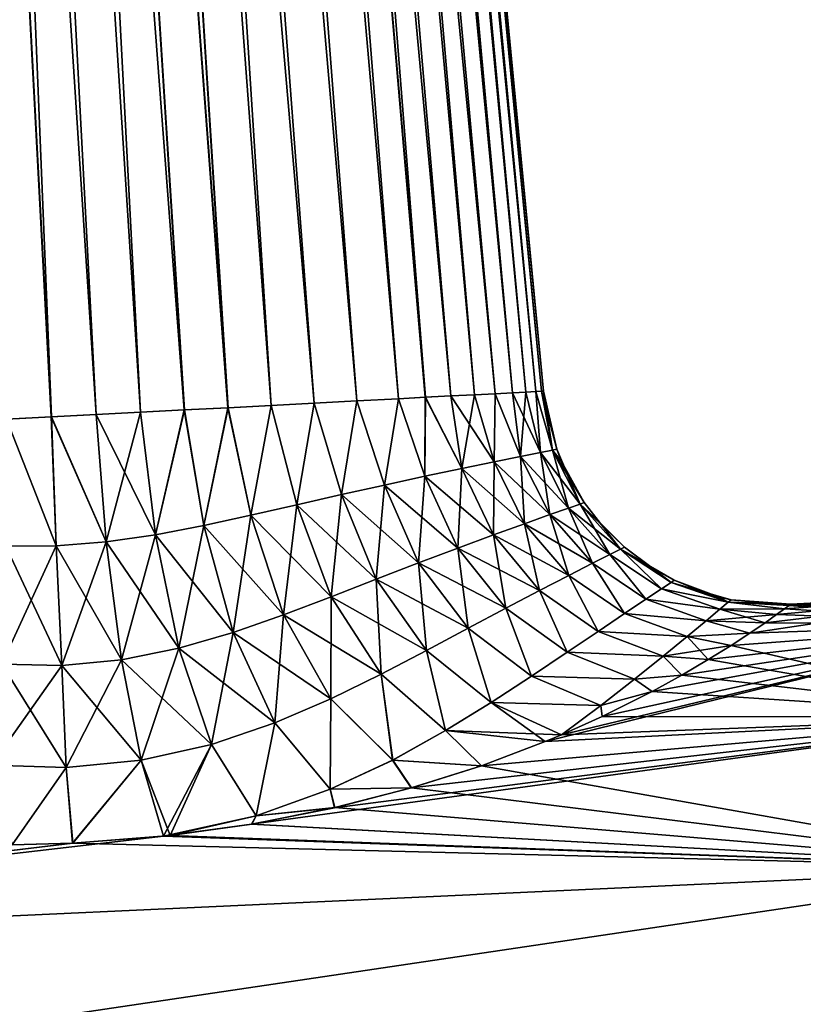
# Model space of a CAD drawing. Header units: millimetres. Extents: x -29 to 75, y -375 to 208.
# Tile 14 of 24: x 56 to 66, y 75 to 88. Entities that reach past the tile are written whole.
import ezdxf

# ---------------------------------------------------------------- set-up
doc = ezdxf.new("R2010")
doc.units = ezdxf.units.MM
doc.header["$LTSCALE"] = 21.359881
for name, color, linetype in [('18', 7, 'CONTINUOUS'), ('20', 7, 'CONTINUOUS'), ('22', 7, 'CONTINUOUS'), ('23', 7, 'CONTINUOUS'), ('29', 7, 'CONTINUOUS'), ('30', 7, 'CONTINUOUS')]:
    doc.layers.add(name, color=color, linetype=linetype)

msp = doc.modelspace()

# ---------------------------------------------------------------- linework, layer by layer
at = {"layer": '18', "color": 7, "linetype": 'CONTINUOUS', "true_color": 0xa2afbf}
for points in [[(68.967, 80.613), (69.017, 80.212, -3.844), (66.02, 80.458), (68.967, 80.613)], [(65.94, 80.399, -1.43), (69.017, 80.212, -3.844), (65.838, 80.326, -2.142), (65.94, 80.399, -1.43)], [(66, 80.444, -0.716), (69.017, 80.212, -3.844), (65.94, 80.399, -1.43), (66, 80.444, -0.716)], [(66.02, 80.458), (69.017, 80.212, -3.844), (66, 80.444, -0.716), (66.02, 80.458)], [(69.017, 80.212, -3.844), (69.162, 79.026, -7.52), (65.26, 79.934, -4.236), (69.017, 80.212, -3.844)], [(65.501, 80.092, -3.55), (69.017, 80.212, -3.844), (65.26, 79.934, -4.236), (65.501, 80.092, -3.55)], [(65.693, 80.223, -2.849), (69.017, 80.212, -3.844), (65.501, 80.092, -3.55), (65.693, 80.223, -2.849)], [(65.838, 80.326, -2.142), (69.017, 80.212, -3.844), (65.693, 80.223, -2.849), (65.838, 80.326, -2.142)], [(65.26, 79.934, -4.236), (69.162, 79.026, -7.52), (64.97, 79.754, -4.899), (65.26, 79.934, -4.236)], [(64.97, 79.754, -4.899), (69.162, 79.026, -7.52), (64.635, 79.556, -5.525), (64.97, 79.754, -4.899)], [(64.635, 79.556, -5.525), (69.162, 79.026, -7.52), (64.259, 79.349, -6.106), (64.635, 79.556, -5.525)], [(64.259, 79.349, -6.106), (69.162, 79.026, -7.52), (63.62, 79.03, -6.894), (64.259, 79.349, -6.106)], [(69.162, 79.026, -7.52), (69.398, 77.108, -10.867), (62.089, 78.406, -8.17), (69.162, 79.026, -7.52)], [(62.896, 78.712, -7.581), (69.162, 79.026, -7.52), (62.089, 78.406, -8.17), (62.896, 78.712, -7.581)], [(63.104, 78.799, -7.401), (69.162, 79.026, -7.52), (62.896, 78.712, -7.581), (63.104, 78.799, -7.401)], [(63.62, 79.03, -6.894), (69.162, 79.026, -7.52), (63.104, 78.799, -7.401), (63.62, 79.03, -6.894)], [(62.089, 78.406, -8.17), (69.398, 77.108, -10.867), (61.198, 78.123, -8.664), (62.089, 78.406, -8.17)], [(61.198, 78.123, -8.664), (69.398, 77.108, -10.867), (60.222, 77.873, -9.063), (61.198, 78.123, -8.664)], [(60.222, 77.873, -9.063), (69.398, 77.108, -10.867), (59.167, 77.665, -9.36), (60.222, 77.873, -9.063)], [(59.167, 77.665, -9.36), (69.398, 77.108, -10.867), (58.131, 77.521, -9.539), (59.167, 77.665, -9.36)], [(58.131, 77.521, -9.539), (69.398, 77.108, -10.867), (56.894, 77.423, -9.62), (58.131, 77.521, -9.539)], [(69.398, 77.108, -10.867), (44.897, 75.983, -11.174), (56.894, 77.423, -9.62), (69.398, 77.108, -10.867)], [(56.894, 77.423, -9.62), (44.897, 75.983, -11.174), (56.124, 77.401, -9.601), (56.894, 77.423, -9.62)], [(45.2, 73.514, -14.227), (44.897, 75.983, -11.174), (69.398, 77.108, -10.867), (45.2, 73.514, -14.227)], [(69.713, 74.541, -13.74), (45.2, 73.514, -14.227), (69.398, 77.108, -10.867), (69.713, 74.541, -13.74)]]:
    msp.add_3dface(points, dxfattribs=at)
at = {"layer": '20', "color": 7, "linetype": 'CONTINUOUS', "true_color": 0xa2afbf}
for points in [[(69.017, 80.212, 3.844), (68.967, 80.613), (65.501, 80.092, 3.55), (69.017, 80.212, 3.844)], [(65.501, 80.092, 3.55), (68.967, 80.613), (65.693, 80.223, 2.849), (65.501, 80.092, 3.55)], [(65.693, 80.223, 2.849), (68.967, 80.613), (65.838, 80.326, 2.142), (65.693, 80.223, 2.849)], [(65.838, 80.326, 2.142), (68.967, 80.613), (65.94, 80.399, 1.43), (65.838, 80.326, 2.142)], [(65.94, 80.399, 1.43), (68.967, 80.613), (66, 80.444, 0.716), (65.94, 80.399, 1.43)], [(68.967, 80.613), (66.02, 80.458), (66, 80.444, 0.716), (68.967, 80.613)], [(69.162, 79.026, 7.52), (69.017, 80.212, 3.844), (62.896, 78.712, 7.581), (69.162, 79.026, 7.52)], [(62.896, 78.712, 7.581), (69.017, 80.212, 3.844), (63.105, 78.799, 7.401), (62.896, 78.712, 7.581)], [(63.105, 78.799, 7.401), (69.017, 80.212, 3.844), (63.62, 79.03, 6.894), (63.105, 78.799, 7.401)], [(63.62, 79.03, 6.894), (69.017, 80.212, 3.844), (64.258, 79.349, 6.106), (63.62, 79.03, 6.894)], [(64.258, 79.349, 6.106), (69.017, 80.212, 3.844), (64.635, 79.556, 5.525), (64.258, 79.349, 6.106)], [(64.635, 79.556, 5.525), (69.017, 80.212, 3.844), (64.97, 79.754, 4.899), (64.635, 79.556, 5.525)], [(64.97, 79.754, 4.899), (69.017, 80.212, 3.844), (65.26, 79.934, 4.236), (64.97, 79.754, 4.899)], [(65.26, 79.934, 4.236), (69.017, 80.212, 3.844), (65.501, 80.092, 3.55), (65.26, 79.934, 4.236)], [(69.398, 77.108, 10.867), (69.162, 79.026, 7.52), (59.164, 77.664, 9.361), (69.398, 77.108, 10.867)], [(59.164, 77.664, 9.361), (69.162, 79.026, 7.52), (60.219, 77.872, 9.064), (59.164, 77.664, 9.361)], [(60.219, 77.872, 9.064), (69.162, 79.026, 7.52), (61.195, 78.123, 8.666), (60.219, 77.872, 9.064)], [(61.195, 78.123, 8.666), (69.162, 79.026, 7.52), (62.087, 78.406, 8.172), (61.195, 78.123, 8.666)], [(62.087, 78.406, 8.172), (69.162, 79.026, 7.52), (62.896, 78.712, 7.581), (62.087, 78.406, 8.172)], [(58.045, 77.512, 9.549), (69.398, 77.108, 10.867), (59.164, 77.664, 9.361), (58.045, 77.512, 9.549)], [(44.897, 75.983, 11.172), (69.398, 77.108, 10.867), (58.045, 77.512, 9.549), (44.897, 75.983, 11.172)], [(56.889, 77.423, 9.62), (44.897, 75.983, 11.172), (58.045, 77.512, 9.549), (56.889, 77.423, 9.62)], [(56.124, 77.401, 9.601), (44.897, 75.983, 11.172), (56.889, 77.423, 9.62), (56.124, 77.401, 9.601)], [(44.897, 75.983, 11.172), (45.2, 73.515, 14.224), (69.398, 77.108, 10.867), (44.897, 75.983, 11.172)], [(69.398, 77.108, 10.867), (45.2, 73.515, 14.224), (69.713, 74.541, 13.74), (69.398, 77.108, 10.867)]]:
    msp.add_3dface(points, dxfattribs=at)
at = {"layer": '22', "color": 7, "linetype": 'CONTINUOUS', "true_color": 0xa2afbf}
for points in [[(56.311, 131.248, -3.533), (56.79, 131.273, -3.174), (60.503, 83.042, -4.935), (56.311, 131.248, -3.533)], [(56.79, 131.273, -3.174), (57.213, 131.295, -2.75), (61.034, 83.07, -4.46), (56.79, 131.273, -3.174)], [(60.503, 83.042, -4.935), (56.79, 131.273, -3.174), (61.034, 83.07, -4.46), (60.503, 83.042, -4.935)], [(57.213, 131.295, -2.75), (57.572, 131.314, -2.27), (61.375, 83.088, -4.09), (57.213, 131.295, -2.75)], [(61.034, 83.07, -4.46), (57.213, 131.295, -2.75), (61.375, 83.088, -4.09), (61.034, 83.07, -4.46)], [(57.572, 131.314, -2.27), (57.859, 131.329, -1.744), (61.998, 83.121, -3.215), (57.572, 131.314, -2.27)], [(61.375, 83.088, -4.09), (57.572, 131.314, -2.27), (61.699, 83.105, -3.673), (61.375, 83.088, -4.09)], [(61.699, 83.105, -3.673), (57.572, 131.314, -2.27), (61.998, 83.121, -3.215), (61.699, 83.105, -3.673)], [(57.859, 131.329, -1.744), (58.068, 131.34, -1.183), (62.48, 83.146, -2.205), (57.859, 131.329, -1.744)], [(61.998, 83.121, -3.215), (57.859, 131.329, -1.744), (62.26, 83.134, -2.723), (61.998, 83.121, -3.215)], [(62.26, 83.134, -2.723), (57.859, 131.329, -1.744), (62.48, 83.146, -2.205), (62.26, 83.134, -2.723)], [(58.068, 131.34, -1.183), (58.195, 131.347, -0.598), (62.652, 83.155, -1.669), (58.068, 131.34, -1.183)], [(62.48, 83.146, -2.205), (58.068, 131.34, -1.183), (62.652, 83.155, -1.669), (62.48, 83.146, -2.205)], [(58.195, 131.347, -0.598), (58.237, 131.349), (62.852, 83.165, -0.562), (58.195, 131.347, -0.598)], [(62.652, 83.155, -1.669), (58.195, 131.347, -0.598), (62.777, 83.161, -1.12), (62.652, 83.155, -1.669)], [(62.777, 83.161, -1.12), (58.195, 131.347, -0.598), (62.852, 83.165, -0.562), (62.777, 83.161, -1.12)], [(62.852, 83.165, -0.562), (58.237, 131.349), (62.877, 83.167), (62.852, 83.165, -0.562)], [(54.043, 131.129, -4.2), (54.64, 131.161, -4.157), (56.621, 82.839, -6.311), (54.043, 131.129, -4.2)], [(54.64, 131.161, -4.157), (55.225, 131.191, -4.03), (57.754, 82.898, -6.2), (54.64, 131.161, -4.157)], [(56.621, 82.839, -6.311), (54.64, 131.161, -4.157), (57.19, 82.869, -6.281), (56.621, 82.839, -6.311)], [(57.19, 82.869, -6.281), (54.64, 131.161, -4.157), (57.754, 82.898, -6.2), (57.19, 82.869, -6.281)], [(55.225, 131.191, -4.03), (55.786, 131.221, -3.82), (58.866, 82.956, -5.879), (55.225, 131.191, -4.03)], [(57.754, 82.898, -6.2), (55.225, 131.191, -4.03), (58.312, 82.927, -6.067), (57.754, 82.898, -6.2)], [(58.312, 82.927, -6.067), (55.225, 131.191, -4.03), (58.866, 82.956, -5.879), (58.312, 82.927, -6.067)], [(55.786, 131.221, -3.82), (56.311, 131.248, -3.533), (59.415, 82.985, -5.634), (55.786, 131.221, -3.82)], [(58.866, 82.956, -5.879), (55.786, 131.221, -3.82), (59.415, 82.985, -5.634), (58.866, 82.956, -5.879)], [(59.415, 82.985, -5.634), (56.311, 131.248, -3.533), (59.961, 83.014, -5.323), (59.415, 82.985, -5.634)], [(59.961, 83.014, -5.323), (56.311, 131.248, -3.533), (60.503, 83.042, -4.935), (59.961, 83.014, -5.323)], [(56.051, 82.809, -6.29), (54.043, 131.129, -4.2), (56.621, 82.839, -6.311), (56.051, 82.809, -6.29)]]:
    msp.add_3dface(points, dxfattribs=at)
at = {"layer": '23', "color": 7, "linetype": 'CONTINUOUS', "true_color": 0xa2afbf}
for points in [[(56.79, 131.273, 3.174), (56.311, 131.248, 3.533), (60.503, 83.042, 4.935), (56.79, 131.273, 3.174)], [(57.213, 131.295, 2.75), (56.79, 131.273, 3.174), (61.033, 83.07, 4.46), (57.213, 131.295, 2.75)], [(61.033, 83.07, 4.46), (56.79, 131.273, 3.174), (60.503, 83.042, 4.935), (61.033, 83.07, 4.46)], [(57.572, 131.314, 2.27), (57.213, 131.295, 2.75), (61.699, 83.105, 3.673), (57.572, 131.314, 2.27)], [(61.699, 83.105, 3.673), (57.213, 131.295, 2.75), (61.374, 83.088, 4.09), (61.699, 83.105, 3.673)], [(61.374, 83.088, 4.09), (57.213, 131.295, 2.75), (61.033, 83.07, 4.46), (61.374, 83.088, 4.09)], [(57.859, 131.329, 1.744), (57.572, 131.314, 2.27), (62.26, 83.134, 2.723), (57.859, 131.329, 1.744)], [(62.26, 83.134, 2.723), (57.572, 131.314, 2.27), (61.998, 83.121, 3.215), (62.26, 83.134, 2.723)], [(61.998, 83.121, 3.215), (57.572, 131.314, 2.27), (61.699, 83.105, 3.673), (61.998, 83.121, 3.215)], [(58.068, 131.34, 1.183), (57.859, 131.329, 1.744), (62.48, 83.146, 2.205), (58.068, 131.34, 1.183)], [(62.48, 83.146, 2.205), (57.859, 131.329, 1.744), (62.26, 83.134, 2.723), (62.48, 83.146, 2.205)], [(58.195, 131.347, 0.598), (58.068, 131.34, 1.183), (62.777, 83.161, 1.12), (58.195, 131.347, 0.598)], [(62.777, 83.161, 1.12), (58.068, 131.34, 1.183), (62.652, 83.155, 1.669), (62.777, 83.161, 1.12)], [(62.652, 83.155, 1.669), (58.068, 131.34, 1.183), (62.48, 83.146, 2.205), (62.652, 83.155, 1.669)], [(62.877, 83.167), (58.237, 131.349), (58.195, 131.347, 0.598), (62.877, 83.167)], [(62.877, 83.167), (58.195, 131.347, 0.598), (62.852, 83.165, 0.562), (62.877, 83.167)], [(62.852, 83.165, 0.562), (58.195, 131.347, 0.598), (62.777, 83.161, 1.12), (62.852, 83.165, 0.562)], [(54.64, 131.161, 4.157), (54.043, 131.129, 4.2), (57.188, 82.869, 6.281), (54.64, 131.161, 4.157)], [(55.225, 131.191, 4.03), (54.64, 131.161, 4.157), (58.31, 82.927, 6.067), (55.225, 131.191, 4.03)], [(58.31, 82.927, 6.067), (54.64, 131.161, 4.157), (57.752, 82.898, 6.2), (58.31, 82.927, 6.067)], [(57.752, 82.898, 6.2), (54.64, 131.161, 4.157), (57.188, 82.869, 6.281), (57.752, 82.898, 6.2)], [(55.786, 131.221, 3.82), (55.225, 131.191, 4.03), (58.864, 82.956, 5.88), (55.786, 131.221, 3.82)], [(58.864, 82.956, 5.88), (55.225, 131.191, 4.03), (58.31, 82.927, 6.067), (58.864, 82.956, 5.88)], [(56.311, 131.248, 3.533), (55.786, 131.221, 3.82), (59.96, 83.014, 5.323), (56.311, 131.248, 3.533)], [(59.96, 83.014, 5.323), (55.786, 131.221, 3.82), (59.413, 82.985, 5.635), (59.96, 83.014, 5.323)], [(59.413, 82.985, 5.635), (55.786, 131.221, 3.82), (58.864, 82.956, 5.88), (59.413, 82.985, 5.635)], [(60.503, 83.042, 4.935), (56.311, 131.248, 3.533), (59.96, 83.014, 5.323), (60.503, 83.042, 4.935)], [(57.188, 82.869, 6.281), (54.043, 131.129, 4.2), (56.619, 82.839, 6.311), (57.188, 82.869, 6.281)], [(56.619, 82.839, 6.311), (54.043, 131.129, 4.2), (56.049, 82.809, 6.289), (56.619, 82.839, 6.311)]]:
    msp.add_3dface(points, dxfattribs=at)
at = {"layer": '29', "color": 7, "linetype": 'CONTINUOUS', "true_color": 0xa2afbf}
for points in [[(61.034, 83.07, -4.46), (61.375, 83.088, -4.09), (61.369, 82.084, -4.406), (61.034, 83.07, -4.46)], [(61.375, 83.088, -4.09), (61.838, 82.183, -3.815), (61.369, 82.084, -4.406), (61.375, 83.088, -4.09)], [(61.375, 83.088, -4.09), (61.699, 83.105, -3.673), (61.838, 82.183, -3.815), (61.375, 83.088, -4.09)], [(61.699, 83.105, -3.673), (61.998, 83.121, -3.215), (61.838, 82.183, -3.815), (61.699, 83.105, -3.673)], [(61.998, 83.121, -3.215), (62.248, 82.267, -3.152), (61.838, 82.183, -3.815), (61.998, 83.121, -3.215)], [(61.998, 83.121, -3.215), (62.26, 83.134, -2.723), (62.248, 82.267, -3.152), (61.998, 83.121, -3.215)], [(62.26, 83.134, -2.723), (62.585, 82.336, -2.426), (62.248, 82.267, -3.152), (62.26, 83.134, -2.723)], [(62.26, 83.134, -2.723), (62.48, 83.146, -2.205), (62.585, 82.336, -2.426), (62.26, 83.134, -2.723)], [(62.48, 83.146, -2.205), (62.652, 83.155, -1.669), (62.585, 82.336, -2.426), (62.48, 83.146, -2.205)], [(62.652, 83.155, -1.669), (62.836, 82.386, -1.649), (62.585, 82.336, -2.426), (62.652, 83.155, -1.669)], [(62.652, 83.155, -1.669), (62.777, 83.161, -1.12), (62.836, 82.386, -1.649), (62.652, 83.155, -1.669)], [(62.777, 83.161, -1.12), (62.852, 83.165, -0.562), (62.992, 82.417, -0.834), (62.777, 83.161, -1.12)], [(62.777, 83.161, -1.12), (62.992, 82.417, -0.834), (62.836, 82.386, -1.649), (62.777, 83.161, -1.12)], [(62.852, 83.165, -0.562), (62.877, 83.167), (62.992, 82.417, -0.834), (62.852, 83.165, -0.562)], [(62.877, 83.167), (63.044, 82.427, 0), (62.992, 82.417, -0.834), (62.877, 83.167)], [(58.866, 82.956, -5.879), (59.415, 82.985, -5.634), (59.156, 81.589, -6.04), (58.866, 82.956, -5.879)], [(59.415, 82.985, -5.634), (59.742, 81.722, -5.737), (59.156, 81.589, -6.04), (59.415, 82.985, -5.634)], [(59.415, 82.985, -5.634), (59.961, 83.014, -5.323), (59.742, 81.722, -5.737), (59.415, 82.985, -5.634)], [(59.961, 83.014, -5.323), (60.31, 81.851, -5.366), (59.742, 81.722, -5.737), (59.961, 83.014, -5.323)], [(59.961, 83.014, -5.323), (60.503, 83.042, -4.935), (60.31, 81.851, -5.366), (59.961, 83.014, -5.323)], [(60.503, 83.042, -4.935), (60.856, 81.973, -4.923), (60.31, 81.851, -5.366), (60.503, 83.042, -4.935)], [(60.503, 83.042, -4.935), (61.034, 83.07, -4.46), (60.856, 81.973, -4.923), (60.503, 83.042, -4.935)], [(61.034, 83.07, -4.46), (61.369, 82.084, -4.406), (60.856, 81.973, -4.923), (61.034, 83.07, -4.46)], [(56.051, 82.809, -6.29), (56.621, 82.839, -6.311), (56.68, 81.202, -6.593), (56.051, 82.809, -6.29)], [(56.621, 82.839, -6.311), (57.19, 82.869, -6.281), (57.316, 81.251, -6.557), (56.621, 82.839, -6.311)], [(56.621, 82.839, -6.311), (57.316, 81.251, -6.557), (56.68, 81.202, -6.593), (56.621, 82.839, -6.311)], [(57.19, 82.869, -6.281), (57.754, 82.898, -6.2), (57.316, 81.251, -6.557), (57.19, 82.869, -6.281)], [(57.754, 82.898, -6.2), (57.943, 81.34, -6.45), (57.316, 81.251, -6.557), (57.754, 82.898, -6.2)], [(57.754, 82.898, -6.2), (58.312, 82.927, -6.067), (57.943, 81.34, -6.45), (57.754, 82.898, -6.2)], [(58.312, 82.927, -6.067), (58.557, 81.458, -6.277), (57.943, 81.34, -6.45), (58.312, 82.927, -6.067)], [(58.312, 82.927, -6.067), (58.866, 82.956, -5.879), (58.557, 81.458, -6.277), (58.312, 82.927, -6.067)], [(58.866, 82.956, -5.879), (59.156, 81.589, -6.04), (58.557, 81.458, -6.277), (58.866, 82.956, -5.879)], [(56.051, 82.809, -6.29), (56.68, 81.202, -6.593), (56.041, 81.198, -6.558), (56.051, 82.809, -6.29)], [(62.836, 82.386, -1.649), (62.956, 81.597, -2.506), (62.585, 82.336, -2.426), (62.836, 82.386, -1.649)], [(62.992, 82.417, -0.834), (63.196, 81.681, -1.7), (62.836, 82.386, -1.649), (62.992, 82.417, -0.834)], [(63.196, 81.681, -1.7), (62.956, 81.597, -2.506), (62.836, 82.386, -1.649), (63.196, 81.681, -1.7)], [(63.044, 82.427, 0), (63.344, 81.732, -0.859), (62.992, 82.417, -0.834), (63.044, 82.427, 0)], [(63.344, 81.732, -0.859), (63.196, 81.681, -1.7), (62.992, 82.417, -0.834), (63.344, 81.732, -0.859)], [(63.101, 82.282, 0), (63.344, 81.732, -0.859), (63.044, 82.427, 0), (63.101, 82.282, 0)], [(62.248, 82.267, -3.152), (62.24, 81.34, -3.966), (61.838, 82.183, -3.815), (62.248, 82.267, -3.152)], [(62.634, 81.482, -3.265), (62.24, 81.34, -3.966), (62.248, 82.267, -3.152), (62.634, 81.482, -3.265)], [(62.585, 82.336, -2.426), (62.634, 81.482, -3.265), (62.248, 82.267, -3.152), (62.585, 82.336, -2.426)], [(62.956, 81.597, -2.506), (62.634, 81.482, -3.265), (62.585, 82.336, -2.426), (62.956, 81.597, -2.506)], [(63.394, 81.75, 0), (63.344, 81.732, -0.859), (63.101, 82.282, 0), (63.394, 81.75, 0)], [(61.838, 82.183, -3.815), (61.788, 81.172, -4.603), (61.369, 82.084, -4.406), (61.838, 82.183, -3.815)], [(62.24, 81.34, -3.966), (61.788, 81.172, -4.603), (61.838, 82.183, -3.815), (62.24, 81.34, -3.966)], [(60.856, 81.973, -4.923), (60.75, 80.776, -5.677), (60.31, 81.851, -5.366), (60.856, 81.973, -4.923)], [(61.288, 80.983, -5.173), (60.75, 80.776, -5.677), (60.856, 81.973, -4.923), (61.288, 80.983, -5.173)], [(61.369, 82.084, -4.406), (61.288, 80.983, -5.173), (60.856, 81.973, -4.923), (61.369, 82.084, -4.406)], [(61.788, 81.172, -4.603), (61.288, 80.983, -5.173), (61.369, 82.084, -4.406), (61.788, 81.172, -4.603)], [(60.31, 81.851, -5.366), (60.178, 80.554, -6.118), (59.742, 81.722, -5.737), (60.31, 81.851, -5.366)], [(60.75, 80.776, -5.677), (60.178, 80.554, -6.118), (60.31, 81.851, -5.366), (60.75, 80.776, -5.677)], [(59.742, 81.722, -5.737), (59.573, 80.325, -6.499), (59.156, 81.589, -6.04), (59.742, 81.722, -5.737)], [(60.178, 80.554, -6.118), (59.573, 80.325, -6.499), (59.742, 81.722, -5.737), (60.178, 80.554, -6.118)], [(63.344, 81.732, -0.859), (63.72, 81.09, -1.775), (63.196, 81.681, -1.7), (63.344, 81.732, -0.859)], [(63.394, 81.75, 0), (63.857, 81.159, -0.895), (63.344, 81.732, -0.859), (63.394, 81.75, 0)], [(63.857, 81.159, -0.895), (63.72, 81.09, -1.775), (63.344, 81.732, -0.859), (63.857, 81.159, -0.895)], [(63.582, 81.506, 0), (63.857, 81.159, -0.895), (63.394, 81.75, 0), (63.582, 81.506, 0)], [(59.156, 81.589, -6.04), (58.93, 80.099, -6.819), (58.557, 81.458, -6.277), (59.156, 81.589, -6.04)], [(59.573, 80.325, -6.499), (58.93, 80.099, -6.819), (59.156, 81.589, -6.04), (59.573, 80.325, -6.499)], [(62.956, 81.597, -2.506), (63.197, 80.824, -3.433), (62.634, 81.482, -3.265), (62.956, 81.597, -2.506)], [(63.196, 81.681, -1.7), (63.497, 80.978, -2.625), (62.956, 81.597, -2.506), (63.196, 81.681, -1.7)], [(63.497, 80.978, -2.625), (63.197, 80.824, -3.433), (62.956, 81.597, -2.506), (63.497, 80.978, -2.625)], [(63.72, 81.09, -1.775), (63.497, 80.978, -2.625), (63.196, 81.681, -1.7), (63.72, 81.09, -1.775)], [(62.634, 81.482, -3.265), (62.827, 80.632, -4.192), (62.24, 81.34, -3.966), (62.634, 81.482, -3.265)], [(63.197, 80.824, -3.433), (62.827, 80.632, -4.192), (62.634, 81.482, -3.265), (63.197, 80.824, -3.433)], [(63.904, 81.182, 0), (63.857, 81.159, -0.895), (63.582, 81.506, 0), (63.904, 81.182, 0)], [(57.943, 81.34, -6.45), (57.512, 79.751, -7.228), (57.316, 81.251, -6.557), (57.943, 81.34, -6.45)], [(58.242, 79.899, -7.068), (57.512, 79.751, -7.228), (57.943, 81.34, -6.45), (58.242, 79.899, -7.068)], [(58.557, 81.458, -6.277), (58.242, 79.899, -7.068), (57.943, 81.34, -6.45), (58.557, 81.458, -6.277)], [(58.93, 80.099, -6.819), (58.242, 79.899, -7.068), (58.557, 81.458, -6.277), (58.93, 80.099, -6.819)], [(62.24, 81.34, -3.966), (62.398, 80.407, -4.896), (61.788, 81.172, -4.603), (62.24, 81.34, -3.966)], [(62.827, 80.632, -4.192), (62.398, 80.407, -4.896), (62.24, 81.34, -3.966), (62.827, 80.632, -4.192)], [(57.316, 81.251, -6.557), (56.752, 79.681, -7.281), (56.68, 81.202, -6.593), (57.316, 81.251, -6.557)], [(57.512, 79.751, -7.228), (56.752, 79.681, -7.281), (57.316, 81.251, -6.557), (57.512, 79.751, -7.228)], [(56.752, 79.681, -7.281), (55.991, 79.698, -7.221), (56.68, 81.202, -6.593), (56.752, 79.681, -7.281)], [(56.68, 81.202, -6.593), (55.991, 79.698, -7.221), (56.041, 81.198, -6.558), (56.68, 81.202, -6.593)], [(61.788, 81.172, -4.603), (61.918, 80.152, -5.546), (61.288, 80.983, -5.173), (61.788, 81.172, -4.603)], [(62.398, 80.407, -4.896), (61.918, 80.152, -5.546), (61.788, 81.172, -4.603), (62.398, 80.407, -4.896)], [(63.72, 81.09, -1.775), (64.177, 80.521, -2.759), (63.497, 80.978, -2.625), (63.72, 81.09, -1.775)], [(63.857, 81.159, -0.895), (64.376, 80.654, -1.859), (63.72, 81.09, -1.775), (63.857, 81.159, -0.895)], [(64.376, 80.654, -1.859), (64.177, 80.521, -2.759), (63.72, 81.09, -1.775), (64.376, 80.654, -1.859)], [(63.904, 81.182, 0), (64.498, 80.735, -0.936), (63.857, 81.159, -0.895), (63.904, 81.182, 0)], [(64.498, 80.735, -0.936), (64.376, 80.654, -1.859), (63.857, 81.159, -0.895), (64.498, 80.735, -0.936)], [(64.273, 80.91, 0), (64.498, 80.735, -0.936), (63.904, 81.182, 0), (64.273, 80.91, 0)], [(61.288, 80.983, -5.173), (61.389, 79.871, -6.144), (60.75, 80.776, -5.677), (61.288, 80.983, -5.173)], [(61.918, 80.152, -5.546), (61.389, 79.871, -6.144), (61.288, 80.983, -5.173), (61.918, 80.152, -5.546)], [(63.497, 80.978, -2.625), (63.907, 80.339, -3.625), (63.197, 80.824, -3.433), (63.497, 80.978, -2.625)], [(64.177, 80.521, -2.759), (63.907, 80.339, -3.625), (63.497, 80.978, -2.625), (64.177, 80.521, -2.759)], [(64.539, 80.762, 0), (64.498, 80.735, -0.936), (64.273, 80.91, 0), (64.539, 80.762, 0)], [(60.75, 80.776, -5.677), (60.811, 79.57, -6.693), (60.178, 80.554, -6.118), (60.75, 80.776, -5.677)], [(61.389, 79.871, -6.144), (60.811, 79.57, -6.693), (60.75, 80.776, -5.677), (61.389, 79.871, -6.144)], [(63.197, 80.824, -3.433), (63.571, 80.113, -4.454), (62.827, 80.632, -4.192), (63.197, 80.824, -3.433)], [(63.907, 80.339, -3.625), (63.571, 80.113, -4.454), (63.197, 80.824, -3.433), (63.907, 80.339, -3.625)], [(64.498, 80.735, -0.936), (65.225, 80.485, -0.991), (64.376, 80.654, -1.859), (64.498, 80.735, -0.936)], [(64.539, 80.762, 0), (65.225, 80.485, -0.991), (64.498, 80.735, -0.936), (64.539, 80.762, 0)], [(65.112, 80.55, 0), (65.225, 80.485, -0.991), (64.539, 80.762, 0), (65.112, 80.55, 0)], [(62.827, 80.632, -4.192), (63.176, 79.847, -5.241), (62.398, 80.407, -4.896), (62.827, 80.632, -4.192)], [(63.571, 80.113, -4.454), (63.176, 79.847, -5.241), (62.827, 80.632, -4.192), (63.571, 80.113, -4.454)], [(64.376, 80.654, -1.859), (65.118, 80.396, -1.972), (64.177, 80.521, -2.759), (64.376, 80.654, -1.859)], [(65.225, 80.485, -0.991), (65.118, 80.396, -1.972), (64.376, 80.654, -1.859), (65.225, 80.485, -0.991)], [(60.178, 80.554, -6.118), (60.173, 79.257, -7.195), (59.573, 80.325, -6.499), (60.178, 80.554, -6.118)], [(60.811, 79.57, -6.693), (60.173, 79.257, -7.195), (60.178, 80.554, -6.118), (60.811, 79.57, -6.693)], [(64.177, 80.521, -2.759), (64.942, 80.249, -2.936), (63.907, 80.339, -3.625), (64.177, 80.521, -2.759)], [(65.118, 80.396, -1.972), (64.942, 80.249, -2.936), (64.177, 80.521, -2.759), (65.118, 80.396, -1.972)], [(65.261, 80.515, 0), (65.225, 80.485, -0.991), (65.112, 80.55, 0), (65.261, 80.515, 0)], [(65.225, 80.485, -0.991), (65.94, 80.399, -1.43), (65.118, 80.396, -1.972), (65.225, 80.485, -0.991)], [(65.261, 80.515, 0), (66, 80.444, -0.716), (65.225, 80.485, -0.991), (65.261, 80.515, 0)], [(66, 80.444, -0.716), (65.94, 80.399, -1.43), (65.225, 80.485, -0.991), (66, 80.444, -0.716)], [(66.02, 80.458), (66, 80.444, -0.716), (65.261, 80.515, 0), (66.02, 80.458)], [(62.398, 80.407, -4.896), (62.724, 79.544, -5.99), (61.918, 80.152, -5.546), (62.398, 80.407, -4.896)], [(63.176, 79.847, -5.241), (62.724, 79.544, -5.99), (62.398, 80.407, -4.896), (63.176, 79.847, -5.241)], [(63.907, 80.339, -3.625), (64.701, 80.049, -3.876), (63.571, 80.113, -4.454), (63.907, 80.339, -3.625)], [(64.942, 80.249, -2.936), (64.701, 80.049, -3.876), (63.907, 80.339, -3.625), (64.942, 80.249, -2.936)], [(65.118, 80.396, -1.972), (65.693, 80.223, -2.849), (64.942, 80.249, -2.936), (65.118, 80.396, -1.972)], [(65.94, 80.399, -1.43), (65.838, 80.326, -2.142), (65.118, 80.396, -1.972), (65.94, 80.399, -1.43)], [(65.838, 80.326, -2.142), (65.693, 80.223, -2.849), (65.118, 80.396, -1.972), (65.838, 80.326, -2.142)], [(59.573, 80.325, -6.499), (59.459, 78.95, -7.642), (58.93, 80.099, -6.819), (59.573, 80.325, -6.499)], [(60.173, 79.257, -7.195), (59.459, 78.95, -7.642), (59.573, 80.325, -6.499), (60.173, 79.257, -7.195)], [(64.942, 80.249, -2.936), (65.501, 80.092, -3.55), (64.701, 80.049, -3.876), (64.942, 80.249, -2.936)], [(65.693, 80.223, -2.849), (65.501, 80.092, -3.55), (64.942, 80.249, -2.936), (65.693, 80.223, -2.849)], [(58.93, 80.099, -6.819), (58.655, 78.676, -8.008), (58.242, 79.899, -7.068), (58.93, 80.099, -6.819)], [(59.459, 78.95, -7.642), (58.655, 78.676, -8.008), (58.93, 80.099, -6.819), (59.459, 78.95, -7.642)], [(61.918, 80.152, -5.546), (62.212, 79.211, -6.705), (61.389, 79.871, -6.144), (61.918, 80.152, -5.546)], [(62.724, 79.544, -5.99), (62.212, 79.211, -6.705), (61.918, 80.152, -5.546), (62.724, 79.544, -5.99)], [(63.571, 80.113, -4.454), (64.398, 79.799, -4.789), (63.176, 79.847, -5.241), (63.571, 80.113, -4.454)], [(64.701, 80.049, -3.876), (64.398, 79.799, -4.789), (63.571, 80.113, -4.454), (64.701, 80.049, -3.876)], [(65.501, 80.092, -3.55), (65.26, 79.934, -4.236), (64.701, 80.049, -3.876), (65.501, 80.092, -3.55)], [(64.701, 80.049, -3.876), (64.97, 79.754, -4.899), (64.398, 79.799, -4.789), (64.701, 80.049, -3.876)], [(65.26, 79.934, -4.236), (64.97, 79.754, -4.899), (64.701, 80.049, -3.876), (65.26, 79.934, -4.236)], [(58.242, 79.899, -7.068), (57.761, 78.475, -8.251), (57.512, 79.751, -7.228), (58.242, 79.899, -7.068)], [(58.655, 78.676, -8.008), (57.761, 78.475, -8.251), (58.242, 79.899, -7.068), (58.655, 78.676, -8.008)], [(61.389, 79.871, -6.144), (61.631, 78.852, -7.39), (60.811, 79.57, -6.693), (61.389, 79.871, -6.144)], [(62.212, 79.211, -6.705), (61.631, 78.852, -7.39), (61.389, 79.871, -6.144), (62.212, 79.211, -6.705)], [(63.176, 79.847, -5.241), (64.034, 79.505, -5.678), (62.724, 79.544, -5.99), (63.176, 79.847, -5.241)], [(64.398, 79.799, -4.789), (64.034, 79.505, -5.678), (63.176, 79.847, -5.241), (64.398, 79.799, -4.789)], [(57.512, 79.751, -7.228), (56.808, 78.383, -8.33), (56.752, 79.681, -7.281), (57.512, 79.751, -7.228)], [(57.761, 78.475, -8.251), (56.808, 78.383, -8.33), (57.512, 79.751, -7.228), (57.761, 78.475, -8.251)], [(64.398, 79.799, -4.789), (64.635, 79.556, -5.525), (64.034, 79.505, -5.678), (64.398, 79.799, -4.789)], [(64.97, 79.754, -4.899), (64.635, 79.556, -5.525), (64.398, 79.799, -4.789), (64.97, 79.754, -4.899)], [(56.752, 79.681, -7.281), (55.857, 78.413, -8.231), (55.991, 79.698, -7.221), (56.752, 79.681, -7.281)], [(56.808, 78.383, -8.33), (55.857, 78.413, -8.231), (56.752, 79.681, -7.281), (56.808, 78.383, -8.33)], [(60.811, 79.57, -6.693), (60.959, 78.478, -8.046), (60.173, 79.257, -7.195), (60.811, 79.57, -6.693)], [(61.631, 78.852, -7.39), (60.959, 78.478, -8.046), (60.811, 79.57, -6.693), (61.631, 78.852, -7.39)], [(62.724, 79.544, -5.99), (63.606, 79.17, -6.545), (62.212, 79.211, -6.705), (62.724, 79.544, -5.99)], [(64.034, 79.505, -5.678), (63.606, 79.17, -6.545), (62.724, 79.544, -5.99), (64.034, 79.505, -5.678)], [(64.034, 79.505, -5.678), (64.259, 79.349, -6.106), (63.606, 79.17, -6.545), (64.034, 79.505, -5.678)], [(64.635, 79.556, -5.525), (64.259, 79.349, -6.106), (64.034, 79.505, -5.678), (64.635, 79.556, -5.525)], [(64.259, 79.349, -6.106), (63.62, 79.03, -6.894), (63.606, 79.17, -6.545), (64.259, 79.349, -6.106)], [(60.173, 79.257, -7.195), (60.166, 78.106, -8.656), (59.459, 78.95, -7.642), (60.173, 79.257, -7.195)], [(60.959, 78.478, -8.046), (60.166, 78.106, -8.656), (60.173, 79.257, -7.195), (60.959, 78.478, -8.046)], [(62.212, 79.211, -6.705), (62.896, 78.712, -7.581), (61.631, 78.852, -7.39), (62.212, 79.211, -6.705)], [(63.104, 78.799, -7.401), (62.896, 78.712, -7.581), (62.212, 79.211, -6.705), (63.104, 78.799, -7.401)], [(63.606, 79.17, -6.545), (63.104, 78.799, -7.401), (62.212, 79.211, -6.705), (63.606, 79.17, -6.545)], [(63.62, 79.03, -6.894), (63.104, 78.799, -7.401), (63.606, 79.17, -6.545), (63.62, 79.03, -6.894)], [(59.459, 78.95, -7.642), (59.224, 77.771, -9.179), (58.655, 78.676, -8.008), (59.459, 78.95, -7.642)], [(60.166, 78.106, -8.656), (59.224, 77.771, -9.179), (59.459, 78.95, -7.642), (60.166, 78.106, -8.656)], [(61.631, 78.852, -7.39), (62.089, 78.406, -8.17), (60.959, 78.478, -8.046), (61.631, 78.852, -7.39)], [(62.896, 78.712, -7.581), (62.089, 78.406, -8.17), (61.631, 78.852, -7.39), (62.896, 78.712, -7.581)], [(58.655, 78.676, -8.008), (58.131, 77.521, -9.539), (57.761, 78.475, -8.251), (58.655, 78.676, -8.008)], [(59.224, 77.771, -9.179), (58.131, 77.521, -9.539), (58.655, 78.676, -8.008), (59.224, 77.771, -9.179)], [(57.761, 78.475, -8.251), (56.894, 77.423, -9.62), (56.808, 78.383, -8.33), (57.761, 78.475, -8.251)], [(58.131, 77.521, -9.539), (56.894, 77.423, -9.62), (57.761, 78.475, -8.251), (58.131, 77.521, -9.539)], [(60.959, 78.478, -8.046), (61.198, 78.123, -8.664), (60.166, 78.106, -8.656), (60.959, 78.478, -8.046)], [(62.089, 78.406, -8.17), (61.198, 78.123, -8.664), (60.959, 78.478, -8.046), (62.089, 78.406, -8.17)], [(56.808, 78.383, -8.33), (56.124, 77.401, -9.601), (55.857, 78.413, -8.231), (56.808, 78.383, -8.33)], [(56.894, 77.423, -9.62), (56.124, 77.401, -9.601), (56.808, 78.383, -8.33), (56.894, 77.423, -9.62)], [(60.166, 78.106, -8.656), (60.222, 77.873, -9.063), (59.224, 77.771, -9.179), (60.166, 78.106, -8.656)], [(61.198, 78.123, -8.664), (60.222, 77.873, -9.063), (60.166, 78.106, -8.656), (61.198, 78.123, -8.664)], [(60.222, 77.873, -9.063), (59.167, 77.665, -9.36), (59.224, 77.771, -9.179), (60.222, 77.873, -9.063)], [(59.167, 77.665, -9.36), (58.131, 77.521, -9.539), (59.224, 77.771, -9.179), (59.167, 77.665, -9.36)]]:
    msp.add_3dface(points, dxfattribs=at)
at = {"layer": '30', "color": 7, "linetype": 'CONTINUOUS', "true_color": 0xa2afbf}
for points in [[(61.374, 83.088, 4.09), (61.033, 83.07, 4.46), (61.369, 82.084, 4.406), (61.374, 83.088, 4.09)], [(61.374, 83.088, 4.09), (61.369, 82.084, 4.406), (61.838, 82.183, 3.815), (61.374, 83.088, 4.09)], [(61.699, 83.105, 3.673), (61.374, 83.088, 4.09), (61.838, 82.183, 3.815), (61.699, 83.105, 3.673)], [(61.998, 83.121, 3.215), (61.699, 83.105, 3.673), (62.248, 82.267, 3.152), (61.998, 83.121, 3.215)], [(61.699, 83.105, 3.673), (61.838, 82.183, 3.815), (62.248, 82.267, 3.152), (61.699, 83.105, 3.673)], [(62.26, 83.134, 2.723), (61.998, 83.121, 3.215), (62.248, 82.267, 3.152), (62.26, 83.134, 2.723)], [(62.26, 83.134, 2.723), (62.248, 82.267, 3.152), (62.585, 82.336, 2.426), (62.26, 83.134, 2.723)], [(62.48, 83.146, 2.205), (62.26, 83.134, 2.723), (62.585, 82.336, 2.426), (62.48, 83.146, 2.205)], [(62.652, 83.155, 1.669), (62.48, 83.146, 2.205), (62.836, 82.386, 1.649), (62.652, 83.155, 1.669)], [(62.48, 83.146, 2.205), (62.585, 82.336, 2.426), (62.836, 82.386, 1.649), (62.48, 83.146, 2.205)], [(62.777, 83.161, 1.12), (62.652, 83.155, 1.669), (62.836, 82.386, 1.649), (62.777, 83.161, 1.12)], [(62.852, 83.165, 0.562), (62.777, 83.161, 1.12), (62.992, 82.417, 0.834), (62.852, 83.165, 0.562)], [(62.777, 83.161, 1.12), (62.836, 82.386, 1.649), (62.992, 82.417, 0.834), (62.777, 83.161, 1.12)], [(62.877, 83.167), (62.852, 83.165, 0.562), (63.044, 82.427, 0), (62.877, 83.167)], [(63.044, 82.427, 0), (62.852, 83.165, 0.562), (62.992, 82.417, 0.834), (63.044, 82.427, 0)], [(59.413, 82.985, 5.635), (58.864, 82.956, 5.88), (59.156, 81.589, 6.04), (59.413, 82.985, 5.635)], [(59.413, 82.985, 5.635), (59.156, 81.589, 6.04), (59.742, 81.722, 5.737), (59.413, 82.985, 5.635)], [(59.96, 83.014, 5.323), (59.413, 82.985, 5.635), (59.742, 81.722, 5.737), (59.96, 83.014, 5.323)], [(59.96, 83.014, 5.323), (59.742, 81.722, 5.737), (60.31, 81.851, 5.366), (59.96, 83.014, 5.323)], [(60.503, 83.042, 4.935), (59.96, 83.014, 5.323), (60.31, 81.851, 5.366), (60.503, 83.042, 4.935)], [(60.503, 83.042, 4.935), (60.31, 81.851, 5.366), (60.856, 81.973, 4.923), (60.503, 83.042, 4.935)], [(61.033, 83.07, 4.46), (60.503, 83.042, 4.935), (60.856, 81.973, 4.923), (61.033, 83.07, 4.46)], [(61.033, 83.07, 4.46), (60.856, 81.973, 4.923), (61.369, 82.084, 4.406), (61.033, 83.07, 4.46)], [(56.619, 82.839, 6.311), (56.049, 82.809, 6.289), (56.68, 81.202, 6.593), (56.619, 82.839, 6.311)], [(57.188, 82.869, 6.281), (56.619, 82.839, 6.311), (57.316, 81.251, 6.557), (57.188, 82.869, 6.281)], [(56.619, 82.839, 6.311), (56.68, 81.202, 6.593), (57.316, 81.251, 6.557), (56.619, 82.839, 6.311)], [(57.752, 82.898, 6.2), (57.188, 82.869, 6.281), (57.943, 81.34, 6.45), (57.752, 82.898, 6.2)], [(57.188, 82.869, 6.281), (57.316, 81.251, 6.557), (57.943, 81.34, 6.45), (57.188, 82.869, 6.281)], [(58.31, 82.927, 6.067), (57.752, 82.898, 6.2), (57.943, 81.34, 6.45), (58.31, 82.927, 6.067)], [(58.31, 82.927, 6.067), (57.943, 81.34, 6.45), (58.557, 81.458, 6.277), (58.31, 82.927, 6.067)], [(58.864, 82.956, 5.88), (58.31, 82.927, 6.067), (58.557, 81.458, 6.277), (58.864, 82.956, 5.88)], [(58.864, 82.956, 5.88), (58.557, 81.458, 6.277), (59.156, 81.589, 6.04), (58.864, 82.956, 5.88)], [(56.049, 82.809, 6.289), (56.041, 81.198, 6.558), (56.68, 81.202, 6.593), (56.049, 82.809, 6.289)], [(62.585, 82.336, 2.426), (63.196, 81.681, 1.7), (62.836, 82.386, 1.649), (62.585, 82.336, 2.426)], [(62.836, 82.386, 1.649), (63.344, 81.732, 0.859), (62.992, 82.417, 0.834), (62.836, 82.386, 1.649)], [(63.196, 81.681, 1.7), (63.344, 81.732, 0.859), (62.836, 82.386, 1.649), (63.196, 81.681, 1.7)], [(63.101, 82.282, 0), (63.044, 82.427, 0), (62.992, 82.417, 0.834), (63.101, 82.282, 0)], [(63.394, 81.75, 0), (63.101, 82.282, 0), (62.992, 82.417, 0.834), (63.394, 81.75, 0)], [(63.344, 81.732, 0.859), (63.394, 81.75, 0), (62.992, 82.417, 0.834), (63.344, 81.732, 0.859)], [(61.838, 82.183, 3.815), (62.634, 81.482, 3.265), (62.248, 82.267, 3.152), (61.838, 82.183, 3.815)], [(62.248, 82.267, 3.152), (62.956, 81.597, 2.506), (62.585, 82.336, 2.426), (62.248, 82.267, 3.152)], [(62.634, 81.482, 3.265), (62.956, 81.597, 2.506), (62.248, 82.267, 3.152), (62.634, 81.482, 3.265)], [(62.956, 81.597, 2.506), (63.196, 81.681, 1.7), (62.585, 82.336, 2.426), (62.956, 81.597, 2.506)], [(61.369, 82.084, 4.406), (62.24, 81.34, 3.966), (61.838, 82.183, 3.815), (61.369, 82.084, 4.406)], [(62.24, 81.34, 3.966), (62.634, 81.482, 3.265), (61.838, 82.183, 3.815), (62.24, 81.34, 3.966)], [(60.31, 81.851, 5.366), (61.288, 80.983, 5.173), (60.856, 81.973, 4.923), (60.31, 81.851, 5.366)], [(60.856, 81.973, 4.923), (61.788, 81.172, 4.603), (61.369, 82.084, 4.406), (60.856, 81.973, 4.923)], [(61.288, 80.983, 5.173), (61.788, 81.172, 4.603), (60.856, 81.973, 4.923), (61.288, 80.983, 5.173)], [(61.788, 81.172, 4.603), (62.24, 81.34, 3.966), (61.369, 82.084, 4.406), (61.788, 81.172, 4.603)], [(59.742, 81.722, 5.737), (60.75, 80.776, 5.677), (60.31, 81.851, 5.366), (59.742, 81.722, 5.737)], [(60.75, 80.776, 5.677), (61.288, 80.983, 5.173), (60.31, 81.851, 5.366), (60.75, 80.776, 5.677)], [(59.156, 81.589, 6.04), (60.178, 80.554, 6.118), (59.742, 81.722, 5.737), (59.156, 81.589, 6.04)], [(60.178, 80.554, 6.118), (60.75, 80.776, 5.677), (59.742, 81.722, 5.737), (60.178, 80.554, 6.118)], [(63.196, 81.681, 1.7), (63.857, 81.159, 0.895), (63.344, 81.732, 0.859), (63.196, 81.681, 1.7)], [(63.582, 81.506, 0), (63.394, 81.75, 0), (63.344, 81.732, 0.859), (63.582, 81.506, 0)], [(63.904, 81.182, 0), (63.582, 81.506, 0), (63.344, 81.732, 0.859), (63.904, 81.182, 0)], [(63.857, 81.159, 0.895), (63.904, 81.182, 0), (63.344, 81.732, 0.859), (63.857, 81.159, 0.895)], [(58.557, 81.458, 6.277), (59.573, 80.325, 6.499), (59.156, 81.589, 6.04), (58.557, 81.458, 6.277)], [(59.573, 80.325, 6.499), (60.178, 80.554, 6.118), (59.156, 81.589, 6.04), (59.573, 80.325, 6.499)], [(62.634, 81.482, 3.265), (63.497, 80.978, 2.625), (62.956, 81.597, 2.506), (62.634, 81.482, 3.265)], [(62.956, 81.597, 2.506), (63.72, 81.09, 1.775), (63.196, 81.681, 1.7), (62.956, 81.597, 2.506)], [(63.497, 80.978, 2.625), (63.72, 81.09, 1.775), (62.956, 81.597, 2.506), (63.497, 80.978, 2.625)], [(63.72, 81.09, 1.775), (63.857, 81.159, 0.895), (63.196, 81.681, 1.7), (63.72, 81.09, 1.775)], [(62.24, 81.34, 3.966), (63.197, 80.824, 3.433), (62.634, 81.482, 3.265), (62.24, 81.34, 3.966)], [(63.197, 80.824, 3.433), (63.497, 80.978, 2.625), (62.634, 81.482, 3.265), (63.197, 80.824, 3.433)], [(57.316, 81.251, 6.557), (58.242, 79.899, 7.068), (57.943, 81.34, 6.45), (57.316, 81.251, 6.557)], [(57.943, 81.34, 6.45), (58.93, 80.099, 6.819), (58.557, 81.458, 6.277), (57.943, 81.34, 6.45)], [(58.242, 79.899, 7.068), (58.93, 80.099, 6.819), (57.943, 81.34, 6.45), (58.242, 79.899, 7.068)], [(58.93, 80.099, 6.819), (59.573, 80.325, 6.499), (58.557, 81.458, 6.277), (58.93, 80.099, 6.819)], [(61.788, 81.172, 4.603), (62.827, 80.632, 4.192), (62.24, 81.34, 3.966), (61.788, 81.172, 4.603)], [(62.827, 80.632, 4.192), (63.197, 80.824, 3.433), (62.24, 81.34, 3.966), (62.827, 80.632, 4.192)], [(56.68, 81.202, 6.593), (57.512, 79.751, 7.228), (57.316, 81.251, 6.557), (56.68, 81.202, 6.593)], [(57.512, 79.751, 7.228), (58.242, 79.899, 7.068), (57.316, 81.251, 6.557), (57.512, 79.751, 7.228)], [(55.991, 79.698, 7.221), (56.752, 79.681, 7.281), (56.041, 81.198, 6.558), (55.991, 79.698, 7.221)], [(56.041, 81.198, 6.558), (56.752, 79.681, 7.281), (56.68, 81.202, 6.593), (56.041, 81.198, 6.558)], [(56.752, 79.681, 7.281), (57.512, 79.751, 7.228), (56.68, 81.202, 6.593), (56.752, 79.681, 7.281)], [(61.288, 80.983, 5.173), (62.398, 80.407, 4.896), (61.788, 81.172, 4.603), (61.288, 80.983, 5.173)], [(62.398, 80.407, 4.896), (62.827, 80.632, 4.192), (61.788, 81.172, 4.603), (62.398, 80.407, 4.896)], [(63.72, 81.09, 1.775), (63.497, 80.978, 2.625), (64.177, 80.521, 2.759), (63.72, 81.09, 1.775)], [(63.857, 81.159, 0.895), (63.72, 81.09, 1.775), (64.376, 80.654, 1.859), (63.857, 81.159, 0.895)], [(64.376, 80.654, 1.859), (63.72, 81.09, 1.775), (64.177, 80.521, 2.759), (64.376, 80.654, 1.859)], [(64.273, 80.91, 0), (63.904, 81.182, 0), (63.857, 81.159, 0.895), (64.273, 80.91, 0)], [(64.539, 80.762, 0), (64.273, 80.91, 0), (63.857, 81.159, 0.895), (64.539, 80.762, 0)], [(64.539, 80.762, 0), (63.857, 81.159, 0.895), (64.498, 80.735, 0.936), (64.539, 80.762, 0)], [(64.498, 80.735, 0.936), (63.857, 81.159, 0.895), (64.376, 80.654, 1.859), (64.498, 80.735, 0.936)], [(60.75, 80.776, 5.677), (61.918, 80.152, 5.546), (61.288, 80.983, 5.173), (60.75, 80.776, 5.677)], [(61.918, 80.152, 5.546), (62.398, 80.407, 4.896), (61.288, 80.983, 5.173), (61.918, 80.152, 5.546)], [(63.497, 80.978, 2.625), (63.197, 80.824, 3.433), (63.907, 80.339, 3.626), (63.497, 80.978, 2.625)], [(64.177, 80.521, 2.759), (63.497, 80.978, 2.625), (63.907, 80.339, 3.626), (64.177, 80.521, 2.759)], [(60.178, 80.554, 6.118), (61.389, 79.871, 6.144), (60.75, 80.776, 5.677), (60.178, 80.554, 6.118)], [(61.389, 79.871, 6.144), (61.918, 80.152, 5.546), (60.75, 80.776, 5.677), (61.389, 79.871, 6.144)], [(63.197, 80.824, 3.433), (62.827, 80.632, 4.192), (63.571, 80.113, 4.454), (63.197, 80.824, 3.433)], [(63.907, 80.339, 3.626), (63.197, 80.824, 3.433), (63.571, 80.113, 4.454), (63.907, 80.339, 3.626)], [(64.498, 80.735, 0.936), (64.376, 80.654, 1.859), (65.225, 80.485, 0.991), (64.498, 80.735, 0.936)], [(65.112, 80.55, 0), (64.539, 80.762, 0), (64.498, 80.735, 0.936), (65.112, 80.55, 0)], [(65.261, 80.515, 0), (65.112, 80.55, 0), (64.498, 80.735, 0.936), (65.261, 80.515, 0)], [(65.261, 80.515, 0), (64.498, 80.735, 0.936), (65.225, 80.485, 0.991), (65.261, 80.515, 0)], [(62.827, 80.632, 4.192), (62.398, 80.407, 4.896), (63.175, 79.847, 5.242), (62.827, 80.632, 4.192)], [(63.571, 80.113, 4.454), (62.827, 80.632, 4.192), (63.175, 79.847, 5.242), (63.571, 80.113, 4.454)], [(64.376, 80.654, 1.859), (64.177, 80.521, 2.759), (65.118, 80.396, 1.972), (64.376, 80.654, 1.859)], [(65.225, 80.485, 0.991), (64.376, 80.654, 1.859), (65.118, 80.396, 1.972), (65.225, 80.485, 0.991)], [(59.573, 80.325, 6.499), (60.811, 79.57, 6.693), (60.178, 80.554, 6.118), (59.573, 80.325, 6.499)], [(60.811, 79.57, 6.693), (61.389, 79.871, 6.144), (60.178, 80.554, 6.118), (60.811, 79.57, 6.693)], [(64.177, 80.521, 2.759), (63.907, 80.339, 3.626), (64.942, 80.249, 2.936), (64.177, 80.521, 2.759)], [(65.118, 80.396, 1.972), (64.177, 80.521, 2.759), (64.942, 80.249, 2.936), (65.118, 80.396, 1.972)], [(65.94, 80.399, 1.43), (65.225, 80.485, 0.991), (65.118, 80.396, 1.972), (65.94, 80.399, 1.43)], [(66.02, 80.458), (65.261, 80.515, 0), (65.225, 80.485, 0.991), (66.02, 80.458)], [(66, 80.444, 0.716), (66.02, 80.458), (65.225, 80.485, 0.991), (66, 80.444, 0.716)], [(65.94, 80.399, 1.43), (66, 80.444, 0.716), (65.225, 80.485, 0.991), (65.94, 80.399, 1.43)], [(62.398, 80.407, 4.896), (61.918, 80.152, 5.546), (62.723, 79.544, 5.991), (62.398, 80.407, 4.896)], [(63.175, 79.847, 5.242), (62.398, 80.407, 4.896), (62.723, 79.544, 5.991), (63.175, 79.847, 5.242)], [(63.907, 80.339, 3.626), (63.571, 80.113, 4.454), (64.701, 80.049, 3.876), (63.907, 80.339, 3.626)], [(64.942, 80.249, 2.936), (63.907, 80.339, 3.626), (64.701, 80.049, 3.876), (64.942, 80.249, 2.936)], [(65.838, 80.326, 2.142), (65.118, 80.396, 1.972), (64.942, 80.249, 2.936), (65.838, 80.326, 2.142)], [(65.838, 80.326, 2.142), (65.94, 80.399, 1.43), (65.118, 80.396, 1.972), (65.838, 80.326, 2.142)], [(58.93, 80.099, 6.819), (60.173, 79.257, 7.195), (59.573, 80.325, 6.499), (58.93, 80.099, 6.819)], [(60.173, 79.257, 7.195), (60.811, 79.57, 6.693), (59.573, 80.325, 6.499), (60.173, 79.257, 7.195)], [(65.501, 80.092, 3.55), (64.942, 80.249, 2.936), (64.701, 80.049, 3.876), (65.501, 80.092, 3.55)], [(65.693, 80.223, 2.849), (65.838, 80.326, 2.142), (64.942, 80.249, 2.936), (65.693, 80.223, 2.849)], [(65.501, 80.092, 3.55), (65.693, 80.223, 2.849), (64.942, 80.249, 2.936), (65.501, 80.092, 3.55)], [(58.242, 79.899, 7.068), (59.459, 78.95, 7.642), (58.93, 80.099, 6.819), (58.242, 79.899, 7.068)], [(59.459, 78.95, 7.642), (60.173, 79.257, 7.195), (58.93, 80.099, 6.819), (59.459, 78.95, 7.642)], [(61.918, 80.152, 5.546), (61.389, 79.871, 6.144), (62.212, 79.211, 6.705), (61.918, 80.152, 5.546)], [(62.723, 79.544, 5.991), (61.918, 80.152, 5.546), (62.212, 79.211, 6.705), (62.723, 79.544, 5.991)], [(63.571, 80.113, 4.454), (63.175, 79.847, 5.242), (64.398, 79.799, 4.789), (63.571, 80.113, 4.454)], [(64.701, 80.049, 3.876), (63.571, 80.113, 4.454), (64.398, 79.799, 4.789), (64.701, 80.049, 3.876)], [(65.26, 79.934, 4.236), (65.501, 80.092, 3.55), (64.701, 80.049, 3.876), (65.26, 79.934, 4.236)], [(65.26, 79.934, 4.236), (64.701, 80.049, 3.876), (64.398, 79.799, 4.789), (65.26, 79.934, 4.236)], [(57.512, 79.751, 7.228), (58.655, 78.676, 8.008), (58.242, 79.899, 7.068), (57.512, 79.751, 7.228)], [(58.655, 78.676, 8.008), (59.459, 78.95, 7.642), (58.242, 79.899, 7.068), (58.655, 78.676, 8.008)], [(61.389, 79.871, 6.144), (60.811, 79.57, 6.693), (61.63, 78.852, 7.391), (61.389, 79.871, 6.144)], [(62.212, 79.211, 6.705), (61.389, 79.871, 6.144), (61.63, 78.852, 7.391), (62.212, 79.211, 6.705)], [(63.175, 79.847, 5.242), (62.723, 79.544, 5.991), (64.034, 79.505, 5.678), (63.175, 79.847, 5.242)], [(64.398, 79.799, 4.789), (63.175, 79.847, 5.242), (64.034, 79.505, 5.678), (64.398, 79.799, 4.789)], [(64.97, 79.754, 4.899), (65.26, 79.934, 4.236), (64.398, 79.799, 4.789), (64.97, 79.754, 4.899)], [(56.752, 79.681, 7.281), (57.761, 78.475, 8.251), (57.512, 79.751, 7.228), (56.752, 79.681, 7.281)], [(57.761, 78.475, 8.251), (58.655, 78.676, 8.008), (57.512, 79.751, 7.228), (57.761, 78.475, 8.251)], [(64.635, 79.556, 5.525), (64.398, 79.799, 4.789), (64.034, 79.505, 5.678), (64.635, 79.556, 5.525)], [(64.635, 79.556, 5.525), (64.97, 79.754, 4.899), (64.398, 79.799, 4.789), (64.635, 79.556, 5.525)], [(55.857, 78.413, 8.231), (56.808, 78.383, 8.33), (55.991, 79.698, 7.221), (55.857, 78.413, 8.231)], [(55.991, 79.698, 7.221), (56.808, 78.383, 8.33), (56.752, 79.681, 7.281), (55.991, 79.698, 7.221)], [(56.808, 78.383, 8.33), (57.761, 78.475, 8.251), (56.752, 79.681, 7.281), (56.808, 78.383, 8.33)], [(60.811, 79.57, 6.693), (60.173, 79.257, 7.195), (60.958, 78.477, 8.047), (60.811, 79.57, 6.693)], [(61.63, 78.852, 7.391), (60.811, 79.57, 6.693), (60.958, 78.477, 8.047), (61.63, 78.852, 7.391)], [(62.723, 79.544, 5.991), (62.212, 79.211, 6.705), (63.606, 79.17, 6.545), (62.723, 79.544, 5.991)], [(64.034, 79.505, 5.678), (62.723, 79.544, 5.991), (63.606, 79.17, 6.545), (64.034, 79.505, 5.678)], [(64.258, 79.349, 6.106), (64.034, 79.505, 5.678), (63.606, 79.17, 6.545), (64.258, 79.349, 6.106)], [(64.258, 79.349, 6.106), (64.635, 79.556, 5.525), (64.034, 79.505, 5.678), (64.258, 79.349, 6.106)], [(63.62, 79.03, 6.894), (64.258, 79.349, 6.106), (63.606, 79.17, 6.545), (63.62, 79.03, 6.894)], [(60.173, 79.257, 7.195), (59.459, 78.95, 7.642), (60.165, 78.106, 8.657), (60.173, 79.257, 7.195)], [(60.958, 78.477, 8.047), (60.173, 79.257, 7.195), (60.165, 78.106, 8.657), (60.958, 78.477, 8.047)], [(63.105, 78.799, 7.401), (62.212, 79.211, 6.705), (61.63, 78.852, 7.391), (63.105, 78.799, 7.401)], [(62.212, 79.211, 6.705), (63.105, 78.799, 7.401), (63.606, 79.17, 6.545), (62.212, 79.211, 6.705)], [(63.105, 78.799, 7.401), (63.62, 79.03, 6.894), (63.606, 79.17, 6.545), (63.105, 78.799, 7.401)], [(59.459, 78.95, 7.642), (58.655, 78.676, 8.008), (59.223, 77.771, 9.179), (59.459, 78.95, 7.642)], [(60.165, 78.106, 8.657), (59.459, 78.95, 7.642), (59.223, 77.771, 9.179), (60.165, 78.106, 8.657)], [(62.087, 78.406, 8.172), (61.63, 78.852, 7.391), (60.958, 78.477, 8.047), (62.087, 78.406, 8.172)], [(62.087, 78.406, 8.172), (62.896, 78.712, 7.581), (61.63, 78.852, 7.391), (62.087, 78.406, 8.172)], [(62.896, 78.712, 7.581), (63.105, 78.799, 7.401), (61.63, 78.852, 7.391), (62.896, 78.712, 7.581)], [(57.761, 78.475, 8.251), (58.045, 77.512, 9.549), (58.655, 78.676, 8.008), (57.761, 78.475, 8.251)], [(58.655, 78.676, 8.008), (58.045, 77.512, 9.549), (59.223, 77.771, 9.179), (58.655, 78.676, 8.008)], [(56.808, 78.383, 8.33), (56.889, 77.423, 9.62), (57.761, 78.475, 8.251), (56.808, 78.383, 8.33)], [(56.889, 77.423, 9.62), (58.045, 77.512, 9.549), (57.761, 78.475, 8.251), (56.889, 77.423, 9.62)], [(61.195, 78.123, 8.666), (60.958, 78.477, 8.047), (60.165, 78.106, 8.657), (61.195, 78.123, 8.666)], [(61.195, 78.123, 8.666), (62.087, 78.406, 8.172), (60.958, 78.477, 8.047), (61.195, 78.123, 8.666)], [(55.857, 78.413, 8.231), (56.124, 77.401, 9.601), (56.808, 78.383, 8.33), (55.857, 78.413, 8.231)], [(56.124, 77.401, 9.601), (56.889, 77.423, 9.62), (56.808, 78.383, 8.33), (56.124, 77.401, 9.601)], [(60.219, 77.872, 9.064), (60.165, 78.106, 8.657), (59.223, 77.771, 9.179), (60.219, 77.872, 9.064)], [(60.219, 77.872, 9.064), (61.195, 78.123, 8.666), (60.165, 78.106, 8.657), (60.219, 77.872, 9.064)], [(59.164, 77.664, 9.361), (60.219, 77.872, 9.064), (59.223, 77.771, 9.179), (59.164, 77.664, 9.361)], [(58.045, 77.512, 9.549), (59.164, 77.664, 9.361), (59.223, 77.771, 9.179), (58.045, 77.512, 9.549)]]:
    msp.add_3dface(points, dxfattribs=at)

doc.saveas('drawing.dxf')
